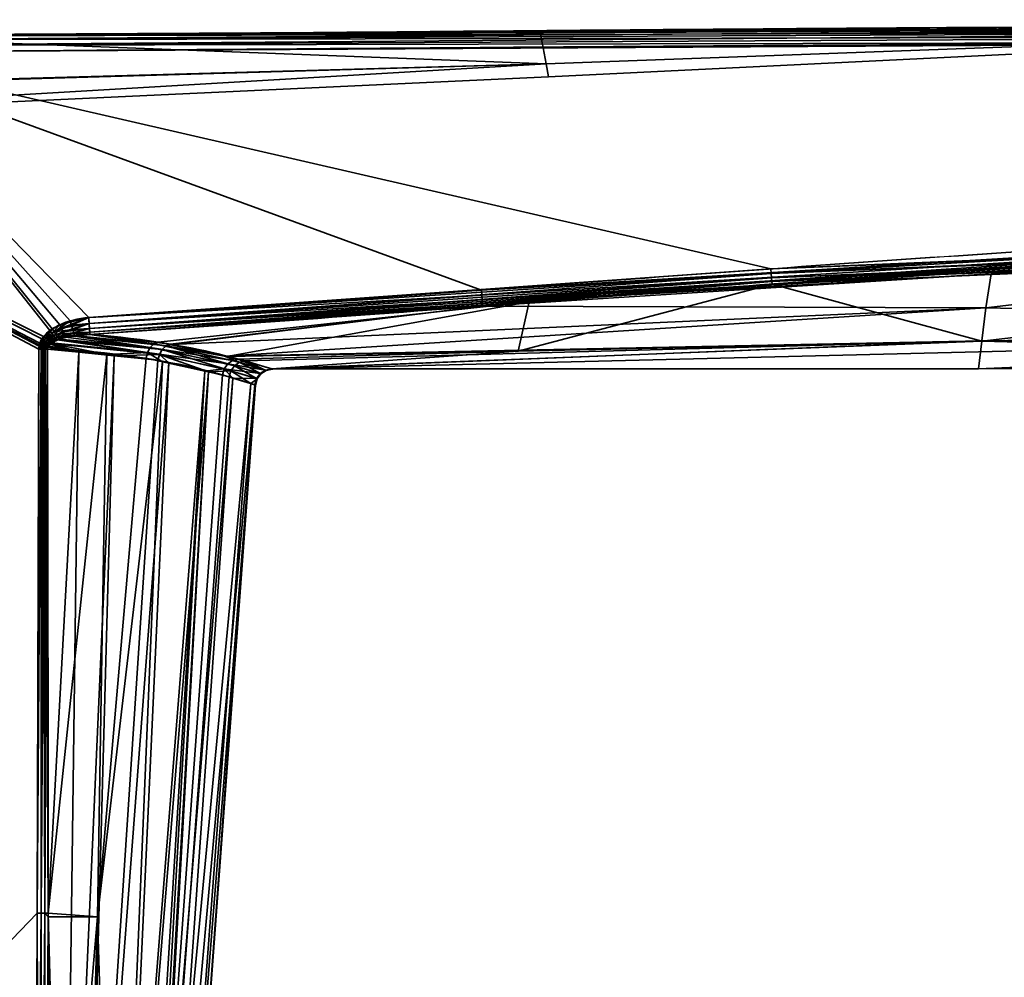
# Model space of a CAD drawing. Header units: millimetres. Extents: x -322 to 8072, y -96 to 57.
# Tile 50 of 256: x 1202 to 1231, y 26 to 54. Entities that reach past the tile are written whole.
import ezdxf

# ---------------------------------------------------------------- set-up
doc = ezdxf.new("R2010")
doc.units = ezdxf.units.MM
doc.layers.add('151', color=7, linetype='Continuous', true_color=0xffffff)

# ---------------------------------------------------------------- blocks, each defined once
blk = doc.blocks.new('UG_SURFACE_010')
at = {"layer": '151', "color": 251, "linetype": 'Continuous', "lineweight": 35}
for points in [[(1217.055, 53.789, 1114.372), (1196.24, 53.697, 1114.481), (1248.499, 53.976, 1114.655)], [(1248.499, 53.904, 1114.794), (1248.499, 53.976, 1114.655), (1196.24, 53.697, 1114.481)], [(1248.499, 53.976, 1093.346), (1196.24, 53.697, 1093.519), (1217.055, 53.789, 1093.628)], [(1196.241, 53.664, 1093.322), (1196.24, 53.697, 1093.519), (1248.499, 53.976, 1093.346)], [(1248.499, 53.976, 1093.346), (1248.499, 53.904, 1093.206), (1196.241, 53.664, 1093.322)], [(1248.499, 53.976, 1114.655), (1248.479, 54, 1114.5), (1217.055, 53.789, 1114.372)], [(1248.479, 54, 1093.5), (1217.055, 53.789, 1093.628), (1217.232, 52.855, 1098.436)], [(1217.232, 52.855, 1109.564), (1217.055, 53.789, 1114.372), (1248.479, 54, 1114.5)], [(1217.055, 53.789, 1093.628), (1248.479, 54, 1093.5), (1248.499, 53.976, 1093.346)], [(1248.479, 54, 1114.5), (1248.479, 53.999, 1109.419), (1217.232, 52.855, 1109.564)], [(1217.232, 52.855, 1098.436), (1248.479, 53.999, 1098.581), (1248.479, 54, 1093.5)], [(1248.479, 53.999, 1098.581), (1217.232, 52.855, 1098.436), (1217.301, 52.475, 1104)], [(1217.301, 52.475, 1104), (1217.232, 52.855, 1109.564), (1248.479, 53.999, 1109.419)], [(1248.479, 53.999, 1109.419), (1248.479, 53.999, 1104), (1217.301, 52.475, 1104)], [(1217.301, 52.475, 1104), (1248.479, 53.999, 1104), (1248.479, 53.999, 1098.581)], [(1196.24, 53.697, 1114.481), (1196.241, 53.664, 1114.678), (1248.499, 53.904, 1114.794)], [(1217.055, 53.789, 1114.372), (1196.241, 53.649, 1114.287), (1196.24, 53.697, 1114.481)], [(1196.24, 53.697, 1093.519), (1196.241, 53.649, 1093.713), (1217.055, 53.789, 1093.628)], [(1248.499, 53.794, 1114.905), (1248.499, 53.904, 1114.794), (1196.241, 53.664, 1114.678)], [(1248.499, 53.904, 1093.206), (1248.499, 53.794, 1093.096), (1196.241, 53.557, 1093.153)], [(1196.241, 53.557, 1093.153), (1196.241, 53.664, 1093.322), (1248.499, 53.904, 1093.206)], [(1248.5, 53.654, 1114.976), (1248.499, 53.794, 1114.905), (1196.241, 53.557, 1114.847)], [(1196.241, 53.664, 1114.678), (1196.241, 53.557, 1114.847), (1248.499, 53.794, 1114.905)], [(1196.242, 53.393, 1093.04), (1196.241, 53.557, 1093.153), (1248.499, 53.794, 1093.096)], [(1217.232, 52.855, 1098.436), (1217.055, 53.789, 1093.628), (1196.241, 53.649, 1093.713)], [(1196.241, 53.649, 1114.287), (1217.055, 53.789, 1114.372), (1217.232, 52.855, 1109.564)], [(1248.499, 53.794, 1093.096), (1248.5, 53.654, 1093.024), (1196.242, 53.393, 1093.04)], [(1196.241, 53.649, 1093.713), (1185.992, 51.979, 1098.318), (1217.232, 52.855, 1098.436)], [(1217.232, 52.855, 1109.564), (1185.992, 51.94, 1109.69), (1196.241, 53.649, 1114.287)], [(1196.241, 53.557, 1114.847), (1196.242, 53.393, 1114.96), (1248.5, 53.654, 1114.976)], [(1248.5, 53.5, 1115), (1248.5, 53.654, 1114.976), (1196.242, 53.393, 1114.96)], [(1196.242, 53.393, 1093.04), (1248.5, 53.654, 1093.024), (1248.5, 53.5, 1093)], [(1196.242, 53.393, 1114.96), (1196.243, 53.197, 1115), (1248.5, 53.5, 1115)], [(1248.5, 53.5, 1093), (1196.243, 53.197, 1093), (1196.242, 53.393, 1093.04)], [(1223.82, 46.841, 1115), (1256.99, 48.233, 1115), (1248.5, 53.5, 1115), (1196.243, 53.197, 1115)], [(1196.243, 53.197, 1093), (1248.5, 53.5, 1093), (1248.475, 48.234, 1093), (1215.334, 46.219, 1093)], [(1196.243, 53.197, 1115), (1186, 53.146, 1115), (1202.506, 44.859, 1115), (1202.756, 45.082, 1115)], [(1202.688, 45.034, 1093), (1202.455, 44.787, 1093), (1186, 53.146, 1093), (1196.243, 53.197, 1093)], [(1202.316, 27.953, 1115), (1202.364, 44.489, 1115), (1186, 53.146, 1115), (1186, 11, 1115)], [(1202.364, 44.489, 1115), (1202.372, 44.58, 1115), (1186, 53.146, 1115)], [(1202.372, 44.58, 1115), (1202.396, 44.667, 1115), (1186, 53.146, 1115)], [(1202.396, 44.667, 1115), (1202.506, 44.859, 1115), (1186, 53.146, 1115)], [(1186, 11, 1093), (1186, 53.146, 1093), (1202.364, 44.489, 1093), (1202.316, 27.953, 1093)], [(1186, 53.146, 1093), (1202.379, 44.612, 1093), (1202.364, 44.489, 1093)], [(1186, 53.146, 1093), (1202.455, 44.787, 1093), (1202.379, 44.612, 1093)], [(1196.243, 53.197, 1115), (1203.828, 45.411, 1115), (1223.82, 46.841, 1115)], [(1196.243, 53.197, 1115), (1203.286, 45.318, 1115), (1203.828, 45.411, 1115)], [(1196.243, 53.197, 1115), (1202.756, 45.082, 1115), (1203.286, 45.318, 1115)], [(1196.243, 53.197, 1093), (1202.979, 45.205, 1093), (1202.688, 45.034, 1093)], [(1215.334, 46.219, 1093), (1203.828, 45.411, 1093), (1196.243, 53.197, 1093)], [(1203.828, 45.411, 1093), (1202.979, 45.205, 1093), (1196.243, 53.197, 1093)], [(1185.988, 51.011, 1104), (1217.301, 52.475, 1104), (1217.232, 52.855, 1098.436)], [(1185.988, 51.011, 1104), (1185.992, 51.94, 1109.69), (1217.232, 52.855, 1109.564)], [(1217.232, 52.855, 1109.564), (1217.301, 52.475, 1104), (1185.988, 51.011, 1104)], [(1217.232, 52.855, 1098.436), (1185.992, 51.979, 1098.318), (1185.988, 51.011, 1104)], [(1217.301, 52.475, 1104), (1185.988, 51.011, 1104), (1185.988, 51.011, 1104)], [(1215.334, 46.219, 1093), (1248.475, 48.234, 1093), (1248.477, 48.124, 1093.012)], [(1256.99, 48.123, 1114.988), (1256.99, 48.233, 1115), (1223.82, 46.841, 1115)], [(1248.477, 48.124, 1093.012), (1215.345, 46.068, 1093.023), (1215.334, 46.219, 1093)], [(1215.355, 45.932, 1093.091), (1215.345, 46.068, 1093.023), (1248.477, 48.124, 1093.012)], [(1248.477, 48.124, 1093.012), (1248.479, 48.02, 1093.048), (1215.355, 45.932, 1093.091)], [(1215.363, 45.822, 1093.196), (1215.355, 45.932, 1093.091), (1248.479, 48.02, 1093.048)], [(1248.479, 48.02, 1093.048), (1248.481, 47.925, 1093.107), (1215.363, 45.822, 1093.196)], [(1230.269, 46.693, 1093.265), (1215.363, 45.822, 1093.196), (1248.481, 47.925, 1093.107)], [(1223.82, 46.841, 1115), (1223.83, 46.705, 1114.981), (1256.99, 48.123, 1114.988)], [(1256.99, 48.019, 1114.952), (1256.99, 48.123, 1114.988), (1223.83, 46.705, 1114.981)], [(1223.83, 46.705, 1114.981), (1223.839, 46.578, 1114.925), (1256.99, 48.019, 1114.952)], [(1256.99, 47.924, 1114.893), (1256.99, 48.019, 1114.952), (1223.839, 46.578, 1114.925)], [(1223.839, 46.578, 1114.925), (1223.846, 46.472, 1114.837), (1256.99, 47.924, 1114.893)], [(1256.99, 47.845, 1114.816), (1256.99, 47.924, 1114.893), (1223.846, 46.472, 1114.837)], [(1248.481, 47.925, 1093.107), (1248.482, 47.846, 1093.184), (1230.269, 46.693, 1093.265)], [(1223.846, 46.472, 1114.837), (1223.852, 46.395, 1114.722), (1256.99, 47.845, 1114.816)], [(1256.99, 47.845, 1114.816), (1223.852, 46.395, 1114.722), (1230.004, 44.724, 1109.829)], [(1230.004, 44.724, 1109.829), (1257.361, 45.073, 1109.968), (1256.99, 47.845, 1114.816)], [(1230.12, 45.696, 1095.484), (1230.269, 46.693, 1093.265), (1248.482, 47.846, 1093.184)], [(1248.482, 47.846, 1093.184), (1257.361, 45.079, 1098.017), (1230.12, 45.696, 1095.484)], [(1223.83, 46.705, 1114.981), (1223.82, 46.841, 1115), (1203.828, 45.411, 1115)], [(1203.828, 45.411, 1115), (1203.839, 45.242, 1114.97), (1223.83, 46.705, 1114.981)], [(1223.839, 46.578, 1114.925), (1223.83, 46.705, 1114.981), (1203.839, 45.242, 1114.97)], [(1203.839, 45.242, 1114.97), (1203.849, 45.093, 1114.885), (1223.839, 46.578, 1114.925)], [(1223.846, 46.472, 1114.837), (1223.839, 46.578, 1114.925), (1203.849, 45.093, 1114.885)], [(1203.849, 45.093, 1114.885), (1203.856, 44.982, 1114.754), (1223.846, 46.472, 1114.837)], [(1216.739, 45.87, 1114.677), (1223.846, 46.472, 1114.837), (1203.856, 44.982, 1114.754)], [(1230.269, 46.693, 1093.265), (1215.369, 45.75, 1093.33), (1215.363, 45.822, 1093.196)], [(1215.369, 45.75, 1093.33), (1230.269, 46.693, 1093.265), (1230.12, 45.696, 1095.484)], [(1216.739, 45.87, 1114.677), (1223.852, 46.395, 1114.722), (1223.846, 46.472, 1114.837)], [(1203.828, 45.411, 1093), (1215.334, 46.219, 1093), (1215.345, 46.068, 1093.023)], [(1216.411, 44.424, 1109.691), (1230.004, 44.724, 1109.829), (1223.852, 46.395, 1114.722)], [(1223.852, 46.395, 1114.722), (1216.739, 45.87, 1114.677), (1216.411, 44.424, 1109.691)], [(1215.345, 46.068, 1093.023), (1203.839, 45.242, 1093.03), (1203.828, 45.411, 1093)], [(1203.839, 45.242, 1093.03), (1215.345, 46.068, 1093.023), (1215.355, 45.932, 1093.091)], [(1215.355, 45.932, 1093.091), (1203.849, 45.093, 1093.115), (1203.839, 45.242, 1093.03)], [(1203.849, 45.093, 1093.115), (1215.355, 45.932, 1093.091), (1215.363, 45.822, 1093.196)], [(1215.363, 45.822, 1093.196), (1203.856, 44.982, 1093.246), (1203.849, 45.093, 1093.115)], [(1203.856, 44.982, 1114.754), (1203.86, 44.921, 1114.594), (1216.739, 45.87, 1114.677)], [(1203.856, 44.982, 1093.246), (1215.363, 45.822, 1093.196), (1215.369, 45.75, 1093.33)], [(1215.369, 45.75, 1093.33), (1203.86, 44.921, 1093.406), (1203.856, 44.982, 1093.246)], [(1216.739, 45.87, 1114.677), (1203.86, 44.921, 1114.594), (1205.858, 44.695, 1112.794)], [(1206.223, 44.635, 1095.629), (1203.86, 44.921, 1093.406), (1215.369, 45.75, 1093.33)], [(1216.739, 45.87, 1114.677), (1205.858, 44.695, 1112.794), (1207.875, 44.269, 1109.603)], [(1206.258, 44.627, 1095.69), (1206.223, 44.635, 1095.629), (1215.369, 45.75, 1093.33)], [(1215.369, 45.75, 1093.33), (1230.12, 45.696, 1095.484), (1206.258, 44.627, 1095.69)], [(1207.804, 44.279, 1098.384), (1206.258, 44.627, 1095.69), (1230.12, 45.696, 1095.484)], [(1230.12, 45.696, 1095.484), (1230.005, 44.728, 1098.156), (1207.804, 44.279, 1098.384)], [(1207.875, 44.269, 1109.603), (1216.411, 44.424, 1109.691), (1216.739, 45.87, 1114.677)], [(1257.361, 45.079, 1098.017), (1230.005, 44.728, 1098.156), (1230.12, 45.696, 1095.484)], [(1203.286, 45.318, 1115), (1202.756, 45.082, 1115), (1202.812, 44.998, 1114.99)], [(1202.812, 44.998, 1114.99), (1203.324, 45.186, 1114.981), (1203.286, 45.318, 1115)], [(1203.028, 45.099, 1093.014), (1202.979, 45.205, 1093), (1203.828, 45.411, 1093)], [(1203.828, 45.411, 1093), (1203.839, 45.242, 1093.03), (1203.028, 45.099, 1093.014)], [(1203.828, 45.411, 1115), (1203.286, 45.318, 1115), (1203.324, 45.186, 1114.981)], [(1203.324, 45.186, 1114.981), (1203.839, 45.242, 1114.97), (1203.828, 45.411, 1115)], [(1202.519, 44.747, 1093.006), (1202.455, 44.787, 1093), (1202.688, 45.034, 1093)], [(1202.756, 45.082, 1115), (1202.506, 44.859, 1115), (1202.569, 44.809, 1114.993)], [(1202.688, 45.034, 1093), (1202.746, 44.958, 1093.009), (1202.519, 44.747, 1093.006)], [(1202.569, 44.809, 1114.993), (1202.812, 44.998, 1114.99), (1202.756, 45.082, 1115)], [(1202.746, 44.958, 1093.009), (1202.688, 45.034, 1093), (1202.979, 45.205, 1093)], [(1202.979, 45.205, 1093), (1203.028, 45.099, 1093.014), (1202.746, 44.958, 1093.009)], [(1202.802, 44.884, 1093.037), (1202.746, 44.958, 1093.009), (1203.028, 45.099, 1093.014)], [(1203.028, 45.099, 1093.014), (1203.074, 44.998, 1093.055), (1202.802, 44.884, 1093.037)], [(1203.359, 45.064, 1114.924), (1203.324, 45.186, 1114.981), (1202.812, 44.998, 1114.99)], [(1202.812, 44.998, 1114.99), (1202.866, 44.917, 1114.959), (1203.359, 45.064, 1114.924)], [(1203.388, 44.962, 1114.835), (1203.359, 45.064, 1114.924), (1202.866, 44.917, 1114.959)], [(1203.074, 44.998, 1093.055), (1203.028, 45.099, 1093.014), (1203.839, 45.242, 1093.03)], [(1203.839, 45.242, 1093.03), (1203.849, 45.093, 1093.115), (1203.074, 44.998, 1093.055)], [(1203.115, 44.909, 1093.121), (1203.074, 44.998, 1093.055), (1203.849, 45.093, 1093.115)], [(1203.849, 45.093, 1093.115), (1203.856, 44.982, 1093.246), (1203.115, 44.909, 1093.121)], [(1203.839, 45.242, 1114.97), (1203.324, 45.186, 1114.981), (1203.359, 45.064, 1114.924)], [(1203.359, 45.064, 1114.924), (1203.849, 45.093, 1114.885), (1203.839, 45.242, 1114.97)], [(1203.849, 45.093, 1114.885), (1203.359, 45.064, 1114.924), (1203.388, 44.962, 1114.835)], [(1203.388, 44.962, 1114.835), (1203.856, 44.982, 1114.754), (1203.849, 45.093, 1114.885)], [(1209.215, 43.899, 1103.749), (1257.361, 45.079, 1098.017), (1229.907, 43.911, 1103.992)], [(1230.005, 44.728, 1098.156), (1257.361, 45.079, 1098.017), (1209.215, 43.899, 1103.749)], [(1257.361, 45.079, 1098.017), (1257.361, 44, 1103.992), (1229.907, 43.911, 1103.992)], [(1257.361, 44, 1103.992), (1257.361, 45.073, 1109.968), (1230.004, 44.724, 1109.829)], [(1202.446, 44.596, 1093.005), (1202.379, 44.612, 1093), (1202.455, 44.787, 1093)], [(1202.506, 44.859, 1115), (1202.396, 44.667, 1115), (1202.462, 44.644, 1114.995)], [(1202.455, 44.787, 1093), (1202.519, 44.747, 1093.006), (1202.446, 44.596, 1093.005)], [(1202.51, 44.58, 1093.019), (1202.446, 44.596, 1093.005), (1202.519, 44.747, 1093.006)], [(1202.462, 44.644, 1114.995), (1202.569, 44.809, 1114.993), (1202.506, 44.859, 1115)], [(1202.63, 44.76, 1114.974), (1202.569, 44.809, 1114.993), (1202.462, 44.644, 1114.995)], [(1202.462, 44.644, 1114.995), (1202.526, 44.62, 1114.981), (1202.63, 44.76, 1114.974)], [(1202.519, 44.747, 1093.006), (1202.582, 44.708, 1093.023), (1202.51, 44.58, 1093.019)], [(1202.582, 44.708, 1093.023), (1202.519, 44.747, 1093.006), (1202.746, 44.958, 1093.009)], [(1202.688, 44.714, 1114.943), (1202.63, 44.76, 1114.974), (1202.526, 44.62, 1114.981)], [(1202.866, 44.917, 1114.959), (1202.812, 44.998, 1114.99), (1202.569, 44.809, 1114.993)], [(1202.569, 44.809, 1114.993), (1202.63, 44.76, 1114.974), (1202.866, 44.917, 1114.959)], [(1202.746, 44.958, 1093.009), (1202.802, 44.884, 1093.037), (1202.582, 44.708, 1093.023)], [(1202.641, 44.671, 1093.051), (1202.582, 44.708, 1093.023), (1202.802, 44.884, 1093.037)], [(1202.915, 44.843, 1114.909), (1202.866, 44.917, 1114.959), (1202.63, 44.76, 1114.974)], [(1202.63, 44.76, 1114.974), (1202.688, 44.714, 1114.943), (1202.915, 44.843, 1114.909)], [(1202.802, 44.884, 1093.037), (1202.854, 44.816, 1093.082), (1202.641, 44.671, 1093.051)], [(1202.725, 44.653, 1093.096), (1202.641, 44.671, 1093.051), (1202.854, 44.816, 1093.082)], [(1202.915, 44.843, 1114.909), (1202.688, 44.714, 1114.943), (1202.741, 44.671, 1114.899)], [(1202.854, 44.816, 1093.082), (1202.899, 44.756, 1093.142), (1202.725, 44.653, 1093.096)], [(1205.897, 44.33, 1095.852), (1202.725, 44.653, 1093.096), (1202.899, 44.756, 1093.142)], [(1202.741, 44.671, 1114.899), (1202.958, 44.779, 1114.843), (1202.915, 44.843, 1114.909)], [(1202.958, 44.779, 1114.843), (1202.741, 44.671, 1114.899), (1205.547, 44.388, 1112.559)], [(1202.854, 44.816, 1093.082), (1202.802, 44.884, 1093.037), (1203.074, 44.998, 1093.055)], [(1203.074, 44.998, 1093.055), (1203.115, 44.909, 1093.121), (1202.854, 44.816, 1093.082)], [(1202.899, 44.756, 1093.142), (1202.854, 44.816, 1093.082), (1203.115, 44.909, 1093.121)], [(1202.866, 44.917, 1114.959), (1202.915, 44.843, 1114.909), (1203.388, 44.962, 1114.835)], [(1203.115, 44.909, 1093.121), (1203.149, 44.837, 1093.208), (1202.899, 44.756, 1093.142)], [(1205.979, 44.476, 1095.806), (1202.899, 44.756, 1093.142), (1203.149, 44.837, 1093.208)], [(1202.899, 44.756, 1093.142), (1205.979, 44.476, 1095.806), (1205.897, 44.33, 1095.852)], [(1203.388, 44.962, 1114.835), (1202.915, 44.843, 1114.909), (1202.958, 44.779, 1114.843)], [(1202.958, 44.779, 1114.843), (1203.4, 44.885, 1114.723), (1203.388, 44.962, 1114.835)], [(1203.4, 44.885, 1114.723), (1202.958, 44.779, 1114.843), (1205.624, 44.534, 1112.608)], [(1205.547, 44.388, 1112.559), (1205.624, 44.534, 1112.608), (1202.958, 44.779, 1114.843)], [(1203.115, 44.909, 1093.121), (1203.856, 44.982, 1093.246), (1203.411, 44.868, 1093.282)], [(1203.411, 44.868, 1093.282), (1203.149, 44.837, 1093.208), (1203.115, 44.909, 1093.121)], [(1205.979, 44.476, 1095.806), (1203.149, 44.837, 1093.208), (1203.411, 44.868, 1093.282)], [(1203.856, 44.982, 1114.754), (1203.388, 44.962, 1114.835), (1203.409, 44.887, 1114.72)], [(1203.4, 44.885, 1114.723), (1203.409, 44.887, 1114.72), (1203.388, 44.962, 1114.835)], [(1203.409, 44.887, 1114.72), (1203.4, 44.885, 1114.723), (1205.733, 44.64, 1112.689)], [(1205.624, 44.534, 1112.608), (1205.733, 44.64, 1112.689), (1203.4, 44.885, 1114.723)], [(1203.409, 44.887, 1114.72), (1203.86, 44.921, 1114.594), (1203.856, 44.982, 1114.754)], [(1203.86, 44.921, 1114.594), (1203.409, 44.887, 1114.72), (1205.733, 44.64, 1112.689)], [(1203.856, 44.982, 1093.246), (1203.86, 44.921, 1093.406), (1203.411, 44.868, 1093.282)], [(1206.092, 44.582, 1095.728), (1203.411, 44.868, 1093.282), (1203.86, 44.921, 1093.406)], [(1203.411, 44.868, 1093.282), (1206.092, 44.582, 1095.728), (1205.979, 44.476, 1095.806)], [(1205.733, 44.64, 1112.689), (1205.858, 44.695, 1112.794), (1203.86, 44.921, 1114.594)], [(1203.86, 44.921, 1093.406), (1206.223, 44.635, 1095.629), (1206.092, 44.582, 1095.728)], [(1208.409, 44.143, 1099.438), (1207.804, 44.279, 1098.384), (1230.005, 44.728, 1098.156)], [(1209.215, 43.899, 1103.749), (1208.409, 44.143, 1099.438), (1230.005, 44.728, 1098.156)], [(1202.431, 44.489, 1114.994), (1202.316, 27.953, 1115), (1202.433, 27.953, 1114.986)], [(1202.431, 44.489, 1114.994), (1202.364, 44.489, 1115), (1202.316, 27.953, 1115)], [(1202.316, 27.953, 1093), (1202.364, 44.489, 1093), (1202.431, 44.489, 1093.006)], [(1202.431, 44.489, 1093.006), (1202.433, 27.953, 1093.014), (1202.316, 27.953, 1093)], [(1202.431, 44.489, 1093.006), (1202.364, 44.489, 1093), (1202.379, 44.612, 1093)], [(1202.372, 44.58, 1115), (1202.364, 44.489, 1115), (1202.431, 44.489, 1114.994)], [(1202.396, 44.667, 1115), (1202.372, 44.58, 1115), (1202.439, 44.568, 1114.995)], [(1202.431, 44.489, 1114.994), (1202.439, 44.568, 1114.995), (1202.372, 44.58, 1115)], [(1202.379, 44.612, 1093), (1202.446, 44.596, 1093.005), (1202.431, 44.489, 1093.006)], [(1202.439, 44.568, 1114.995), (1202.462, 44.644, 1114.995), (1202.396, 44.667, 1115)], [(1202.453, 44.489, 1093.008), (1202.431, 44.489, 1093.006), (1202.446, 44.596, 1093.005)], [(1202.439, 44.568, 1114.995), (1202.431, 44.489, 1114.994), (1202.453, 44.489, 1114.992)], [(1202.433, 27.953, 1114.986), (1202.453, 44.489, 1114.992), (1202.431, 44.489, 1114.994)], [(1202.431, 44.489, 1093.006), (1202.453, 44.489, 1093.008), (1202.433, 27.953, 1093.014)], [(1202.433, 27.953, 1114.986), (1202.545, 27.952, 1114.944), (1202.539, 44.489, 1114.968)], [(1202.539, 44.489, 1114.968), (1202.496, 44.489, 1114.98), (1202.433, 27.953, 1114.986)], [(1202.496, 44.489, 1114.98), (1202.453, 44.489, 1114.992), (1202.433, 27.953, 1114.986)], [(1202.433, 27.953, 1093.014), (1202.453, 44.489, 1093.008), (1202.496, 44.489, 1093.02)], [(1202.496, 44.489, 1093.02), (1202.545, 27.952, 1093.055), (1202.433, 27.953, 1093.014)], [(1202.526, 44.62, 1114.981), (1202.462, 44.644, 1114.995), (1202.439, 44.568, 1114.995)], [(1202.439, 44.568, 1114.995), (1202.504, 44.556, 1114.982), (1202.526, 44.62, 1114.981)], [(1202.504, 44.556, 1114.982), (1202.439, 44.568, 1114.995), (1202.453, 44.489, 1114.992)], [(1202.446, 44.596, 1093.005), (1202.51, 44.58, 1093.019), (1202.496, 44.489, 1093.02)], [(1202.496, 44.489, 1093.02), (1202.453, 44.489, 1093.008), (1202.446, 44.596, 1093.005)], [(1202.453, 44.489, 1114.992), (1202.496, 44.489, 1114.98), (1202.504, 44.556, 1114.982)], [(1202.539, 44.489, 1093.032), (1202.496, 44.489, 1093.02), (1202.51, 44.58, 1093.019)], [(1202.504, 44.556, 1114.982), (1202.496, 44.489, 1114.98), (1202.539, 44.489, 1114.968)], [(1202.496, 44.489, 1093.02), (1202.539, 44.489, 1093.032), (1202.545, 27.952, 1093.055)], [(1202.588, 44.598, 1114.956), (1202.526, 44.62, 1114.981), (1202.504, 44.556, 1114.982)], [(1202.504, 44.556, 1114.982), (1202.567, 44.544, 1114.959), (1202.588, 44.598, 1114.956)], [(1202.539, 44.489, 1114.968), (1202.567, 44.544, 1114.959), (1202.504, 44.556, 1114.982)], [(1202.573, 44.564, 1093.041), (1202.51, 44.58, 1093.019), (1202.582, 44.708, 1093.023)], [(1202.539, 44.489, 1093.032), (1202.51, 44.58, 1093.019), (1202.573, 44.564, 1093.041)], [(1202.526, 44.62, 1114.981), (1202.588, 44.598, 1114.956), (1202.688, 44.714, 1114.943)], [(1202.573, 44.564, 1093.041), (1202.559, 44.488, 1093.041), (1202.539, 44.489, 1093.032)], [(1202.539, 44.489, 1114.968), (1202.559, 44.488, 1114.959), (1202.567, 44.544, 1114.959)], [(1202.559, 44.488, 1114.959), (1202.539, 44.489, 1114.968), (1202.545, 27.952, 1114.944)], [(1202.545, 27.952, 1093.055), (1202.539, 44.489, 1093.032), (1202.559, 44.488, 1093.041)], [(1202.545, 27.952, 1114.944), (1202.643, 27.952, 1114.878), (1202.62, 44.488, 1114.93)], [(1202.62, 44.488, 1114.93), (1202.559, 44.488, 1114.959), (1202.545, 27.952, 1114.944)], [(1202.559, 44.488, 1093.041), (1202.643, 27.952, 1093.122), (1202.545, 27.952, 1093.055)], [(1202.62, 44.488, 1093.07), (1202.559, 44.488, 1093.041), (1202.573, 44.564, 1093.041)], [(1202.567, 44.544, 1114.959), (1202.559, 44.488, 1114.959), (1202.62, 44.488, 1114.93)], [(1202.559, 44.488, 1093.041), (1202.62, 44.488, 1093.07), (1202.643, 27.952, 1093.122)], [(1202.588, 44.598, 1114.956), (1202.567, 44.544, 1114.959), (1202.626, 44.534, 1114.928)], [(1202.62, 44.488, 1114.93), (1202.626, 44.534, 1114.928), (1202.567, 44.544, 1114.959)], [(1202.582, 44.708, 1093.023), (1202.641, 44.671, 1093.051), (1202.573, 44.564, 1093.041)], [(1202.632, 44.55, 1093.073), (1202.573, 44.564, 1093.041), (1202.641, 44.671, 1093.051)], [(1202.573, 44.564, 1093.041), (1202.632, 44.55, 1093.073), (1202.62, 44.488, 1093.07)], [(1202.688, 44.714, 1114.943), (1202.588, 44.598, 1114.956), (1202.646, 44.577, 1114.924)], [(1202.626, 44.534, 1114.928), (1202.646, 44.577, 1114.924), (1202.588, 44.598, 1114.956)], [(1203.538, 44.396, 1093.862), (1202.62, 44.488, 1093.07), (1202.632, 44.55, 1093.073)], [(1202.626, 44.534, 1114.928), (1202.62, 44.488, 1114.93), (1204.359, 44.327, 1113.496)], [(1204.359, 44.327, 1113.496), (1202.62, 44.488, 1114.93), (1202.643, 27.952, 1114.878)], [(1202.643, 27.952, 1093.122), (1202.62, 44.488, 1093.07), (1203.538, 44.396, 1093.862)], [(1202.646, 44.577, 1114.924), (1202.626, 44.534, 1114.928), (1204.359, 44.327, 1113.496)], [(1202.641, 44.671, 1093.051), (1202.697, 44.636, 1093.089), (1202.632, 44.55, 1093.073)], [(1202.632, 44.55, 1093.073), (1202.697, 44.636, 1093.089), (1203.538, 44.396, 1093.862)], [(1202.725, 44.653, 1093.096), (1202.697, 44.636, 1093.089), (1202.641, 44.671, 1093.051)], [(1202.646, 44.577, 1114.924), (1202.723, 44.653, 1114.904), (1202.688, 44.714, 1114.943)], [(1204.359, 44.327, 1113.496), (1202.723, 44.653, 1114.904), (1202.646, 44.577, 1114.924)], [(1202.723, 44.653, 1114.904), (1202.741, 44.671, 1114.899), (1202.688, 44.714, 1114.943)], [(1202.697, 44.636, 1093.089), (1202.725, 44.653, 1093.096), (1203.538, 44.396, 1093.862)], [(1202.741, 44.671, 1114.899), (1202.723, 44.653, 1114.904), (1205.547, 44.388, 1112.559)], [(1204.359, 44.327, 1113.496), (1205.547, 44.388, 1112.559), (1202.723, 44.653, 1114.904)], [(1202.725, 44.653, 1093.096), (1205.897, 44.33, 1095.852), (1204.572, 44.292, 1094.753)], [(1204.572, 44.292, 1094.753), (1203.538, 44.396, 1093.862), (1202.725, 44.653, 1093.096)], [(1207.901, 44.055, 1108.97), (1205.624, 44.534, 1112.608), (1205.547, 44.388, 1112.559)], [(1208.043, 44.157, 1109.016), (1205.733, 44.64, 1112.689), (1205.624, 44.534, 1112.608)], [(1205.624, 44.534, 1112.608), (1207.901, 44.055, 1108.97), (1208.043, 44.157, 1109.016)], [(1207.875, 44.269, 1109.603), (1205.858, 44.695, 1112.794), (1205.733, 44.64, 1112.689)], [(1205.733, 44.64, 1112.689), (1208.043, 44.157, 1109.016), (1207.875, 44.269, 1109.603)], [(1207.993, 43.854, 1099.558), (1205.897, 44.33, 1095.852), (1205.979, 44.476, 1095.806)], [(1208.096, 44.001, 1099.536), (1205.979, 44.476, 1095.806), (1206.092, 44.582, 1095.728)], [(1205.979, 44.476, 1095.806), (1208.096, 44.001, 1099.536), (1207.993, 43.854, 1099.558)], [(1206.092, 44.582, 1095.728), (1206.223, 44.635, 1095.629), (1206.258, 44.627, 1095.69)], [(1206.092, 44.582, 1095.728), (1206.258, 44.627, 1095.69), (1207.804, 44.279, 1098.384)], [(1207.804, 44.279, 1098.384), (1208.241, 44.102, 1099.494), (1206.092, 44.582, 1095.728)], [(1206.092, 44.582, 1095.728), (1208.241, 44.102, 1099.494), (1208.096, 44.001, 1099.536)], [(1229.907, 43.911, 1103.992), (1230.004, 44.724, 1109.829), (1209.193, 43.906, 1104.805)], [(1209.193, 43.906, 1104.805), (1230.004, 44.724, 1109.829), (1216.411, 44.424, 1109.691)], [(1230.004, 44.724, 1109.829), (1229.907, 43.911, 1103.992), (1257.361, 44, 1103.992)], [(1202.643, 27.952, 1093.122), (1203.538, 44.396, 1093.862), (1203.097, 11, 1094.039)], [(1202.643, 27.952, 1114.878), (1204.087, 27.845, 1113.426), (1204.359, 44.327, 1113.496)], [(1203.097, 11, 1094.039), (1203.538, 44.396, 1093.862), (1204.572, 44.292, 1094.753)], [(1204.572, 44.292, 1094.753), (1203.664, 11, 1095.113), (1203.097, 11, 1094.039)], [(1203.664, 11, 1095.113), (1204.572, 44.292, 1094.753), (1205.857, 44.162, 1095.86)], [(1203.664, 11, 1095.113), (1205.857, 44.162, 1095.86), (1206.174, 44.089, 1096.421)], [(1205.508, 44.22, 1112.548), (1204.359, 44.327, 1113.496), (1204.087, 27.845, 1113.426)], [(1204.087, 27.845, 1113.426), (1205.988, 44.116, 1111.778), (1205.508, 44.22, 1112.548)], [(1204.359, 44.327, 1113.496), (1205.508, 44.22, 1112.548), (1205.547, 44.388, 1112.559)], [(1205.897, 44.33, 1095.852), (1205.857, 44.162, 1095.86), (1204.572, 44.292, 1094.753)], [(1205.547, 44.388, 1112.559), (1205.508, 44.22, 1112.548), (1205.988, 44.116, 1111.778)], [(1205.988, 44.116, 1111.778), (1207.234, 43.846, 1109.778), (1207.8, 43.908, 1108.945), (1205.547, 44.388, 1112.559)], [(1205.547, 44.388, 1112.559), (1207.8, 43.908, 1108.945), (1207.901, 44.055, 1108.97)], [(1206.174, 44.089, 1096.421), (1205.857, 44.162, 1095.86), (1205.897, 44.33, 1095.852)], [(1205.897, 44.33, 1095.852), (1207.993, 43.854, 1099.558), (1207.335, 43.82, 1098.477)], [(1207.335, 43.82, 1098.477), (1206.174, 44.089, 1096.421), (1205.897, 44.33, 1095.852)], [(1207.804, 44.279, 1098.384), (1208.409, 44.143, 1099.438), (1208.241, 44.102, 1099.494)], [(1216.411, 44.424, 1109.691), (1207.875, 44.269, 1109.603), (1208.207, 44.199, 1109.079)], [(1208.043, 44.157, 1109.016), (1208.207, 44.199, 1109.079), (1207.875, 44.269, 1109.603)], [(1209.01, 43.872, 1104.795), (1208.043, 44.157, 1109.016), (1207.901, 44.055, 1108.97)], [(1208.207, 44.199, 1109.079), (1208.043, 44.157, 1109.016), (1209.01, 43.872, 1104.795)], [(1216.411, 44.424, 1109.691), (1208.207, 44.199, 1109.079), (1209.193, 43.906, 1104.805)], [(1209.01, 43.872, 1104.795), (1209.193, 43.906, 1104.805), (1208.207, 44.199, 1109.079)], [(1206.174, 44.089, 1096.421), (1204.647, 11, 1096.977), (1203.664, 11, 1095.113)], [(1204.607, 11, 1111.273), (1205.988, 44.116, 1111.778), (1204.087, 27.845, 1113.426)], [(1207.234, 43.846, 1109.778), (1205.988, 44.116, 1111.778), (1204.607, 11, 1111.273)], [(1204.647, 11, 1096.977), (1206.174, 44.089, 1096.421), (1207.335, 43.82, 1098.477)], [(1207.234, 43.846, 1109.778), (1207.752, 43.733, 1108.945), (1207.8, 43.908, 1108.945)], [(1207.8, 43.908, 1108.945), (1207.752, 43.733, 1108.945), (1208.055, 43.64, 1107.609)], [(1208.853, 43.773, 1104.787), (1207.901, 44.055, 1108.97), (1207.8, 43.908, 1108.945)], [(1208.742, 43.623, 1104.784), (1207.8, 43.908, 1108.945), (1208.055, 43.64, 1107.609)], [(1207.8, 43.908, 1108.945), (1208.742, 43.623, 1104.784), (1208.853, 43.773, 1104.787)], [(1207.901, 44.055, 1108.97), (1208.853, 43.773, 1104.787), (1209.01, 43.872, 1104.795)], [(1208.763, 43.616, 1103.756), (1207.993, 43.854, 1099.558), (1208.096, 44.001, 1099.536)], [(1208.874, 43.766, 1103.755), (1208.096, 44.001, 1099.536), (1208.241, 44.102, 1099.494)], [(1208.096, 44.001, 1099.536), (1208.874, 43.766, 1103.755), (1208.763, 43.616, 1103.756)], [(1209.032, 43.865, 1103.752), (1208.241, 44.102, 1099.494), (1208.409, 44.143, 1099.438)], [(1208.241, 44.102, 1099.494), (1209.032, 43.865, 1103.752), (1208.874, 43.766, 1103.755)], [(1208.409, 44.143, 1099.438), (1209.215, 43.899, 1103.749), (1209.032, 43.865, 1103.752)], [(1209.032, 43.865, 1103.752), (1209.01, 43.872, 1104.795), (1208.853, 43.773, 1104.787)], [(1208.853, 43.773, 1104.787), (1208.874, 43.766, 1103.755), (1209.032, 43.865, 1103.752)], [(1209.21, 43.901, 1103.992), (1209.193, 43.906, 1104.805), (1209.01, 43.872, 1104.795)], [(1209.01, 43.872, 1104.795), (1209.032, 43.865, 1103.752), (1209.21, 43.901, 1103.992)], [(1209.032, 43.865, 1103.752), (1209.215, 43.899, 1103.749), (1209.21, 43.901, 1103.992)], [(1209.193, 43.906, 1104.805), (1209.21, 43.901, 1103.992), (1229.907, 43.911, 1103.992)], [(1229.907, 43.911, 1103.992), (1209.21, 43.901, 1103.992), (1209.215, 43.899, 1103.749)], [(1204.607, 11, 1111.273), (1205.201, 11, 1110.199), (1207.234, 43.846, 1109.778)], [(1207.335, 43.82, 1098.477), (1205.434, 11, 1098.47), (1204.647, 11, 1096.977)], [(1205.201, 11, 1110.199), (1205.363, 11, 1109.341), (1207.234, 43.846, 1109.778)], [(1207.752, 43.733, 1108.945), (1207.234, 43.846, 1109.778), (1205.363, 11, 1109.341)], [(1208.055, 43.64, 1107.609), (1207.752, 43.733, 1108.945), (1205.363, 11, 1109.341)], [(1205.363, 11, 1109.341), (1205.758, 11, 1107.254), (1208.055, 43.64, 1107.609)], [(1207.335, 43.82, 1098.477), (1205.496, 11, 1098.883), (1205.434, 11, 1098.47)], [(1205.496, 11, 1098.883), (1207.335, 43.82, 1098.477), (1207.945, 43.678, 1099.557)], [(1205.496, 11, 1098.883), (1207.945, 43.678, 1099.557), (1208.574, 43.481, 1102.985)], [(1208.694, 43.443, 1104.784), (1208.055, 43.64, 1107.609), (1205.758, 11, 1107.254)], [(1207.993, 43.854, 1099.558), (1207.945, 43.678, 1099.557), (1207.335, 43.82, 1098.477)], [(1208.574, 43.481, 1102.985), (1207.945, 43.678, 1099.557), (1207.993, 43.854, 1099.558)], [(1207.993, 43.854, 1099.558), (1208.763, 43.616, 1103.756), (1208.574, 43.481, 1102.985)], [(1208.055, 43.64, 1107.609), (1208.694, 43.443, 1104.784), (1208.742, 43.623, 1104.784)], [(1208.763, 43.616, 1103.756), (1208.715, 43.436, 1103.755), (1208.574, 43.481, 1102.985)], [(1208.763, 43.616, 1103.756), (1208.742, 43.623, 1104.784), (1208.694, 43.443, 1104.784)], [(1208.694, 43.443, 1104.784), (1208.715, 43.436, 1103.755), (1208.763, 43.616, 1103.756)], [(1208.874, 43.766, 1103.755), (1208.853, 43.773, 1104.787), (1208.742, 43.623, 1104.784)], [(1208.742, 43.623, 1104.784), (1208.763, 43.616, 1103.756), (1208.874, 43.766, 1103.755)], [(1208.574, 43.481, 1102.985), (1206.127, 11, 1103.094), (1205.496, 11, 1098.883)], [(1205.758, 11, 1107.254), (1206.312, 11, 1104.328), (1208.694, 43.443, 1104.784)], [(1206.127, 11, 1103.094), (1208.574, 43.481, 1102.985), (1208.715, 43.436, 1103.755)], [(1206.312, 11, 1104.328), (1206.127, 11, 1103.094), (1208.715, 43.436, 1103.755)], [(1208.715, 43.436, 1103.755), (1208.694, 43.443, 1104.784), (1206.312, 11, 1104.328)], [(1186, 11, 1115), (1202.256, 11, 1115), (1202.316, 27.953, 1115)], [(1202.316, 27.953, 1093), (1202.256, 11, 1093), (1186, 11, 1093)], [(1202.316, 27.953, 1115), (1202.256, 11, 1115), (1202.375, 11, 1114.986)], [(1202.256, 11, 1093), (1202.316, 27.953, 1093), (1202.433, 27.953, 1093.014)], [(1202.433, 27.953, 1093.014), (1202.406, 11, 1093.026), (1202.256, 11, 1093)], [(1202.375, 11, 1114.986), (1202.433, 27.953, 1114.986), (1202.316, 27.953, 1115)], [(1202.375, 11, 1114.986), (1202.404, 11, 1114.973), (1202.433, 27.953, 1114.986)], [(1202.545, 27.952, 1114.944), (1202.433, 27.953, 1114.986), (1202.404, 11, 1114.973)], [(1202.404, 11, 1114.973), (1202.529, 11, 1114.919), (1202.545, 27.952, 1114.944)], [(1202.421, 11, 1093.028), (1202.406, 11, 1093.026), (1202.433, 27.953, 1093.014)], [(1202.421, 11, 1093.028), (1202.433, 27.953, 1093.014), (1202.545, 27.952, 1093.055)], [(1202.545, 27.952, 1093.055), (1202.54, 11, 1093.094), (1202.421, 11, 1093.028)], [(1202.529, 11, 1114.919), (1202.541, 11, 1114.908), (1202.545, 27.952, 1114.944)], [(1202.568, 11, 1093.11), (1202.54, 11, 1093.094), (1202.545, 27.952, 1093.055)], [(1202.643, 27.845, 1114.878), (1202.545, 27.952, 1114.944), (1202.541, 11, 1114.908)], [(1202.541, 11, 1114.908), (1202.652, 11, 1114.805), (1202.643, 27.845, 1114.878)], [(1202.643, 27.845, 1114.878), (1202.643, 27.952, 1114.878), (1202.545, 27.952, 1114.944)], [(1202.568, 11, 1093.11), (1202.545, 27.952, 1093.055), (1202.643, 27.952, 1093.122)], [(1202.643, 27.952, 1093.122), (1202.652, 11, 1093.195), (1202.568, 11, 1093.11)], [(1203.097, 11, 1094.039), (1202.652, 11, 1093.195), (1202.643, 27.952, 1093.122)], [(1202.643, 27.952, 1114.878), (1202.643, 27.845, 1114.878), (1204.087, 27.845, 1113.426)], [(1204.087, 27.845, 1113.426), (1202.643, 27.845, 1114.878), (1202.652, 11, 1114.805)], [(1202.652, 11, 1114.805), (1203.562, 11, 1113.16), (1204.087, 27.845, 1113.426)], [(1204.087, 27.845, 1113.426), (1203.562, 11, 1113.16), (1204.607, 11, 1111.273)]]:
    blk.add_3dface(points, dxfattribs=at)

msp = doc.modelspace()

# ---------------------------------------------------------------- linework, layer by layer
at = {"layer": '151', "color": 253, "linetype": 'Continuous', "lineweight": -3, "extrusion": (0.997886, 0.064982, -3.60723e-15)}
for centre, start, end in [((-32.912, 1114.5, 1204.234), 90, 169.2091), ((-32.912, 1093.5, 1204.234), 190.7909, 270)]:
    msp.add_arc(centre, 0.5, start, end, dxfattribs=at)
at = {"layer": '151', "color": 253, "linetype": 'Continuous', "lineweight": -3, "extrusion": (0.002638, 0.999997, 0)}
for centre, start, end in [((-1202.242, 1114.5, 47.661), 90, 120.747), ((-1202.242, 1093.5, 47.661), 239.253, 270)]:
    msp.add_arc(centre, 0.5, start, end, dxfattribs=at)
at = {"layer": '151', "color": 253, "linetype": 'Continuous', "lineweight": -3}
for points, knots in [([(1185.998, 53.587, 1114.264), (1196.415, 53.633, 1114.28), (1206.832, 53.74, 1114.321), (1227.665, 53.913, 1114.421), (1238.081, 53.973, 1114.474), (1258.915, 54.027, 1114.526), (1269.332, 54.074, 1114.58), (1290.166, 54.132, 1114.685), (1300.582, 54.143, 1114.73), (1310.999, 54.146, 1114.747)], [0, 0, 0, 0, 0.25, 0.25, 0.5, 0.5, 0.75, 0.75, 1, 1, 1, 1]), ([(1310.999, 54.146, 1093.253), (1300.582, 54.143, 1093.27), (1290.166, 54.132, 1093.315), (1269.332, 54.074, 1093.42), (1258.915, 54.027, 1093.474), (1238.081, 53.973, 1093.526), (1227.665, 53.913, 1093.579), (1206.832, 53.74, 1093.679), (1196.415, 53.633, 1093.72), (1185.998, 53.587, 1093.736)], [0, 0, 0, 0, 0.25, 0.25, 0.5, 0.5, 0.75, 0.75, 1, 1, 1, 1]), ([(1186, 53.146, 1093), (1196.417, 53.183, 1093), (1206.833, 53.27, 1093), (1227.666, 53.416, 1093), (1238.083, 53.473, 1093), (1269.333, 53.554, 1093), (1290.166, 53.685, 1093), (1311, 53.711, 1093)], [0, 0, 0, 0, 0.25, 0.25, 0.5, 0.5, 1, 1, 1, 1]), ([(1311, 53.711, 1115), (1290.166, 53.685, 1115), (1269.333, 53.554, 1115), (1238.083, 53.473, 1115), (1227.666, 53.416, 1115), (1206.833, 53.27, 1115), (1196.417, 53.183, 1115), (1186, 53.146, 1115)], [0, 0, 0, 0, 0.5, 0.5, 0.75, 0.75, 1, 1, 1, 1]), ([(1203.828, 45.411, 1115), (1212.746, 45.992, 1115), (1221.655, 46.719, 1115), (1235.03, 47.608, 1115), (1239.49, 47.857, 1115), (1246.182, 48.169, 1115), (1248.414, 48.253, 1115), (1252.885, 48.242, 1115), (1255.121, 48.232, 1115), (1275.237, 48.247, 1115), (1293.119, 48.237, 1115), (1311, 48.235, 1115)], [0, 0, 0, 0, 0.25, 0.25, 0.375, 0.375, 0.4375, 0.4375, 0.5, 0.5, 1, 1, 1, 1]), ([(1311, 48.235, 1093), (1293.117, 48.237, 1093), (1275.235, 48.247, 1093), (1255.117, 48.232, 1093), (1252.882, 48.242, 1093), (1248.411, 48.253, 1093), (1246.177, 48.169, 1093), (1239.483, 47.857, 1093), (1235.023, 47.607, 1093), (1221.651, 46.719, 1093), (1212.744, 45.992, 1093), (1203.828, 45.411, 1093)], [0, 0, 0, 0, 0.5, 0.5, 0.5625, 0.5625, 0.625, 0.625, 0.75, 0.75, 1, 1, 1, 1]), ([(1311, 47.848, 1114.816), (1293.122, 47.849, 1114.816), (1275.245, 47.86, 1114.816), (1255.132, 47.844, 1114.816), (1252.897, 47.854, 1114.816), (1248.427, 47.866, 1114.817), (1246.196, 47.778, 1114.812), (1239.506, 47.454, 1114.795), (1235.048, 47.193, 1114.779), (1221.68, 46.266, 1114.716), (1212.775, 45.512, 1114.651), (1203.86, 44.921, 1114.594)], [0, 0, 0, 0, 0.5, 0.5, 0.5625, 0.5625, 0.625, 0.625, 0.75, 0.75, 1, 1, 1, 1]), ([(1203.86, 44.921, 1093.406), (1212.773, 45.512, 1093.349), (1221.674, 46.265, 1093.284), (1235.04, 47.192, 1093.221), (1239.499, 47.453, 1093.205), (1246.191, 47.778, 1093.188), (1248.424, 47.866, 1093.183), (1252.894, 47.854, 1093.184), (1255.128, 47.844, 1093.184), (1275.242, 47.86, 1093.184), (1293.121, 47.849, 1093.184), (1311, 47.848, 1093.184)], [0, 0, 0, 0, 0.25, 0.25, 0.375, 0.375, 0.4375, 0.4375, 0.5, 0.5, 1, 1, 1, 1]), ([(1202.364, 44.489, 1115), (1202.364, 44.549, 1115), (1202.376, 44.611, 1115), (1202.421, 44.737, 1115), (1202.46, 44.801, 1115), (1202.576, 44.946, 1115), (1202.663, 45.02, 1115), (1202.917, 45.189, 1115), (1203.1, 45.265, 1115), (1203.462, 45.369, 1115), (1203.645, 45.399, 1115), (1203.828, 45.411, 1115)], [0, 0, 0, 0, 0.096721, 0.096721, 0.214423, 0.214423, 0.394065, 0.394065, 0.705671, 0.705671, 1, 1, 1, 1]), ([(1203.828, 45.411, 1093), (1203.515, 45.391, 1093), (1203.212, 45.322, 1093), (1202.79, 45.112, 1093), (1202.657, 45.024, 1093), (1202.444, 44.797, 1093), (1202.364, 44.648, 1093), (1202.364, 44.489, 1093)], [0, 0, 0, 0, 0.5, 0.5, 0.75, 0.75, 1, 1, 1, 1]), ([(1203.86, 44.921, 1114.594), (1203.709, 44.919, 1114.637), (1203.559, 44.908, 1114.679), (1203.257, 44.865, 1114.763), (1203.104, 44.832, 1114.804), (1202.882, 44.751, 1114.863), (1202.807, 44.718, 1114.882), (1202.725, 44.66, 1114.904), (1202.71, 44.648, 1114.908), (1202.677, 44.618, 1114.916), (1202.659, 44.599, 1114.92), (1202.639, 44.566, 1114.925), (1202.633, 44.553, 1114.927), (1202.622, 44.524, 1114.929), (1202.619, 44.506, 1114.93), (1202.62, 44.488, 1114.93)], [0, 0, 0, 0, 0.32854, 0.32854, 0.66503, 0.66503, 0.839481, 0.839481, 0.880866, 0.880866, 0.934487, 0.934487, 0.963019, 0.963019, 1, 1, 1, 1]), ([(1203.86, 44.921, 1093.406), (1203.622, 44.918, 1093.338), (1203.381, 44.894, 1093.271), (1203.064, 44.816, 1093.186), (1202.98, 44.79, 1093.163), (1202.827, 44.726, 1093.123), (1202.755, 44.689, 1093.104), (1202.68, 44.621, 1093.085), (1202.665, 44.605, 1093.081), (1202.644, 44.575, 1093.076), (1202.637, 44.563, 1093.074), (1202.625, 44.535, 1093.071), (1202.621, 44.519, 1093.07), (1202.62, 44.498, 1093.07), (1202.62, 44.493, 1093.07), (1202.62, 44.488, 1093.07)], [0, 0, 0, 0, 0.52176, 0.52176, 0.710692, 0.710692, 0.880314, 0.880314, 0.927377, 0.927377, 0.956353, 0.956353, 0.990365, 0.990365, 1, 1, 1, 1]), ([(1203.86, 44.921, 1114.594), (1205.536, 44.797, 1113.371), (1206.887, 44.532, 1111.772), (1208.729, 44.073, 1108.12), (1209.218, 43.898, 1106.074), (1209.217, 43.899, 1102.957), (1209.096, 43.939, 1101.935), (1208.625, 44.083, 1099.945), (1208.267, 44.188, 1098.963), (1206.89, 44.532, 1096.233), (1205.537, 44.797, 1094.629), (1203.86, 44.921, 1093.406)], [0, 0, 0, 0, 0.25, 0.25, 0.5, 0.5, 0.625, 0.625, 0.75, 0.75, 1, 1, 1, 1]), ([(1202.364, 44.489, 1093), (1202.35, 38.977, 1093), (1202.333, 33.465, 1093), (1202.297, 22.302, 1093), (1202.277, 16.651, 1093), (1202.256, 11, 1093)], [0, 0, 0, 0, 0.493777, 0.493777, 1, 1, 1, 1]), ([(1202.256, 11, 1115), (1202.277, 16.651, 1115), (1202.297, 22.302, 1115), (1202.333, 33.465, 1115), (1202.35, 38.977, 1115), (1202.364, 44.489, 1115)], [0, 0, 0, 0, 0.506223, 0.506223, 1, 1, 1, 1]), ([(1202.62, 44.488, 1093.07), (1203.57, 44.458, 1093.636), (1204.42, 44.377, 1094.311), (1205.932, 44.163, 1095.876), (1206.587, 44.028, 1096.767), (1207.635, 43.774, 1098.661), (1208.042, 43.652, 1099.692), (1208.579, 43.484, 1101.803), (1208.717, 43.436, 1102.888), (1208.718, 43.435, 1105.098), (1208.58, 43.483, 1106.192), (1208.045, 43.651, 1108.299), (1207.638, 43.773, 1109.332), (1206.067, 44.155, 1112.177), (1204.52, 44.427, 1113.799), (1202.62, 44.488, 1114.93)], [0, 0, 0, 0, 0.125, 0.125, 0.25, 0.25, 0.375, 0.375, 0.5, 0.5, 0.625, 0.625, 0.75, 0.75, 1, 1, 1, 1]), ([(1202.652, 11, 1093.195), (1202.653, 16.651, 1093.168), (1202.649, 22.301, 1093.143), (1202.637, 33.464, 1093.101), (1202.629, 38.976, 1093.084), (1202.62, 44.488, 1093.07)], [0, 0, 0, 0, 0.506202, 0.506202, 1, 1, 1, 1]), ([(1202.62, 44.488, 1114.93), (1202.629, 38.976, 1114.916), (1202.637, 33.464, 1114.899), (1202.649, 22.301, 1114.857), (1202.653, 16.651, 1114.832), (1202.652, 11, 1114.805)], [0, 0, 0, 0, 0.493798, 0.493798, 1, 1, 1, 1])]:
    msp.add_open_spline(points, degree=3, knots=knots, dxfattribs=at)

# ---------------------------------------------------------------- block references
msp.add_blockref('UG_SURFACE_010', (0, 0), dxfattribs=at)

doc.saveas('drawing.dxf')
